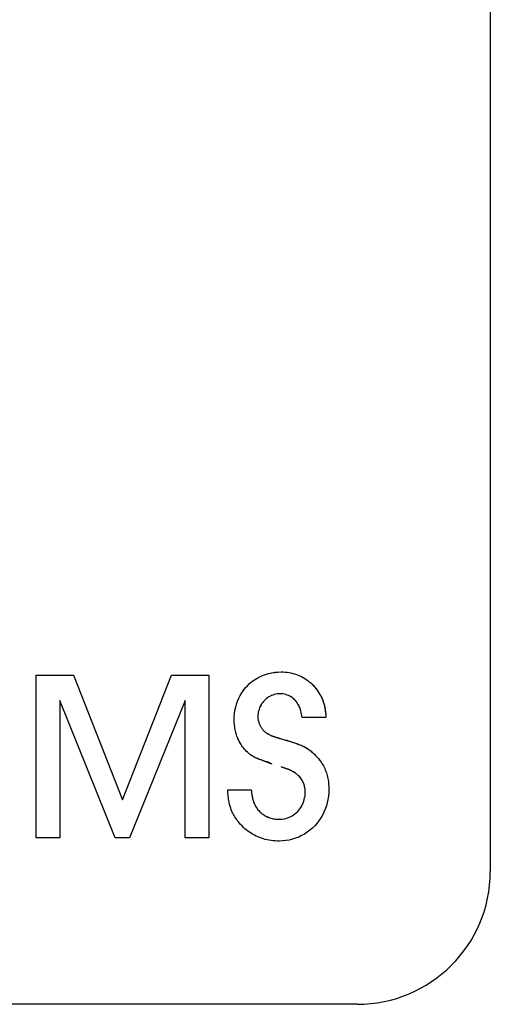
# Model space of a CAD drawing. Extents: x 1045 to 1651, y 1490 to 2391.
# Tile 6 of 11: x 1164 to 1170, y 2179 to 2191. Entities that reach past the tile are written whole.
import ezdxf

# ---------------------------------------------------------------- set-up
doc = ezdxf.new("R2010")
doc.units = 0
doc.layers.add('KF_SONA_5_FRONT', color=7, linetype='CONTINUOUS')

# ---------------------------------------------------------------- blocks, each defined once
blk = doc.blocks.new('KF_SONA_5_FRONT')
at = {"layer": 'KF_SONA_5_FRONT', "color": 179}
for p, q in [((92.583, -79.05), (92.583, -100.717)), ((86.891, -98.253), (87.359, -98.253)), ((86.891, -100.296), (86.891, -98.253)), ((86.891, -98.253), (87.359, -98.253)), ((86.891, -100.296), (86.891, -98.253)), ((87.359, -98.253), (87.975, -99.819)), ((87.359, -98.253), (87.975, -99.819)), ((87.975, -99.819), (88.587, -98.253)), ((87.975, -99.819), (88.587, -98.253)), ((88.587, -98.253), (89.054, -98.253)), ((88.587, -98.253), (89.054, -98.253)), ((89.054, -98.253), (89.054, -100.296)), ((89.054, -98.253), (89.054, -100.296)), ((87.882, -100.296), (87.189, -98.571)), ((87.189, -98.571), (87.189, -100.296)), ((87.189, -98.571), (87.189, -100.296)), ((87.882, -100.296), (87.189, -98.571)), ((88.757, -98.571), (88.063, -100.296)), ((88.757, -98.571), (88.063, -100.296)), ((88.757, -100.296), (88.757, -98.571)), ((88.757, -100.296), (88.757, -98.571)), ((90.523, -98.784), (90.223, -98.784)), ((90.523, -98.784), (90.223, -98.784)), ((89.293, -99.693), (89.587, -99.693)), ((89.293, -99.693), (89.587, -99.693)), ((87.189, -100.296), (86.891, -100.296)), ((87.189, -100.296), (86.891, -100.296)), ((88.063, -100.296), (87.882, -100.296)), ((88.063, -100.296), (87.882, -100.296)), ((89.054, -100.296), (88.757, -100.296)), ((89.054, -100.296), (88.757, -100.296)), ((90.915, -102.384), (69.249, -102.384))]:
    blk.add_line(p, q, dxfattribs=at)
for points in [[(89.373, -98.817), (89.373, -98.775), (89.378, -98.734), (89.383, -98.693), (89.393, -98.654), (89.402, -98.616), (89.416, -98.579), (89.431, -98.542), (89.447, -98.508), (89.468, -98.474), (89.49, -98.444), (89.513, -98.414), (89.539, -98.386), (89.566, -98.358), (89.596, -98.335), (89.627, -98.312), (89.659, -98.291), (89.694, -98.273), (89.727, -98.259), (89.765, -98.244), (89.802, -98.233), (89.841, -98.225), (89.881, -98.219), (89.922, -98.215), (89.963, -98.213)], [(89.373, -98.817), (89.373, -98.775), (89.378, -98.736), (89.383, -98.696), (89.393, -98.657), (89.402, -98.618), (89.415, -98.581), (89.43, -98.544), (89.447, -98.509), (89.467, -98.475), (89.489, -98.445), (89.511, -98.414), (89.539, -98.386), (89.566, -98.358), (89.596, -98.333), (89.627, -98.311), (89.66, -98.291), (89.694, -98.273), (89.729, -98.257), (89.766, -98.244), (89.803, -98.233), (89.843, -98.225), (89.882, -98.218), (89.922, -98.215), (89.963, -98.213)], [(89.963, -98.213), (89.987, -98.214), (90.012, -98.215), (90.037, -98.218), (90.06, -98.221), (90.084, -98.225), (90.107, -98.231), (90.13, -98.237), (90.153, -98.244), (90.173, -98.253), (90.195, -98.261), (90.217, -98.272), (90.237, -98.282), (90.257, -98.294), (90.277, -98.307), (90.296, -98.32), (90.314, -98.336), (90.332, -98.352), (90.349, -98.368), (90.365, -98.385), (90.383, -98.403), (90.397, -98.422), (90.413, -98.441), (90.426, -98.462), (90.44, -98.483)], [(89.963, -98.213), (89.987, -98.214), (90.012, -98.215), (90.037, -98.218), (90.06, -98.221), (90.083, -98.225), (90.107, -98.231), (90.13, -98.237), (90.153, -98.244), (90.173, -98.253), (90.195, -98.261), (90.217, -98.272), (90.237, -98.282), (90.257, -98.294), (90.277, -98.307), (90.297, -98.322), (90.314, -98.336), (90.332, -98.352), (90.349, -98.368), (90.367, -98.386), (90.383, -98.403), (90.397, -98.423), (90.413, -98.441), (90.426, -98.462), (90.44, -98.483)], [(89.948, -98.487), (89.929, -98.487), (89.911, -98.489), (89.893, -98.492), (89.876, -98.496), (89.859, -98.503), (89.842, -98.509), (89.826, -98.518), (89.809, -98.525), (89.795, -98.536), (89.78, -98.547), (89.766, -98.558), (89.752, -98.57), (89.739, -98.584), (89.729, -98.599), (89.717, -98.612), (89.709, -98.629), (89.698, -98.645), (89.692, -98.661), (89.685, -98.678), (89.681, -98.696), (89.675, -98.713), (89.672, -98.731), (89.67, -98.75), (89.67, -98.768)], [(89.948, -98.487), (89.929, -98.487), (89.912, -98.489), (89.893, -98.492), (89.876, -98.496), (89.859, -98.503), (89.842, -98.509), (89.826, -98.516), (89.809, -98.525), (89.795, -98.536), (89.78, -98.547), (89.766, -98.558), (89.752, -98.57), (89.739, -98.584), (89.727, -98.599), (89.717, -98.613), (89.707, -98.629), (89.698, -98.645), (89.692, -98.662), (89.685, -98.679), (89.681, -98.696), (89.675, -98.714), (89.672, -98.732), (89.67, -98.75), (89.67, -98.768)], [(90.223, -98.784), (90.221, -98.762), (90.218, -98.743), (90.214, -98.723), (90.21, -98.704), (90.204, -98.683), (90.198, -98.666), (90.189, -98.649), (90.182, -98.632), (90.171, -98.616), (90.162, -98.6), (90.15, -98.586), (90.138, -98.571), (90.126, -98.559), (90.113, -98.547), (90.098, -98.536), (90.084, -98.525), (90.069, -98.516), (90.053, -98.509), (90.037, -98.503), (90.02, -98.496), (90.002, -98.492), (89.984, -98.489), (89.966, -98.487), (89.948, -98.487)], [(90.223, -98.784), (90.221, -98.763), (90.218, -98.743), (90.214, -98.724), (90.21, -98.705), (90.204, -98.686), (90.198, -98.668), (90.19, -98.65), (90.182, -98.633), (90.172, -98.617), (90.162, -98.602), (90.153, -98.587), (90.14, -98.573), (90.127, -98.56), (90.114, -98.548), (90.098, -98.536), (90.085, -98.525), (90.069, -98.516), (90.054, -98.509), (90.037, -98.503), (90.02, -98.496), (90.002, -98.492), (89.984, -98.489), (89.966, -98.487), (89.948, -98.487)], [(90.44, -98.483), (90.448, -98.495), (90.454, -98.506), (90.46, -98.516), (90.464, -98.527), (90.47, -98.538), (90.476, -98.55), (90.48, -98.561), (90.483, -98.573), (90.488, -98.584), (90.493, -98.596), (90.496, -98.609), (90.499, -98.621), (90.503, -98.633), (90.505, -98.645), (90.507, -98.658), (90.51, -98.67), (90.512, -98.683), (90.515, -98.697), (90.517, -98.711), (90.518, -98.725), (90.52, -98.739), (90.521, -98.754), (90.522, -98.768), (90.523, -98.784)], [(90.44, -98.483), (90.447, -98.494), (90.451, -98.503), (90.458, -98.513), (90.464, -98.525), (90.469, -98.535), (90.472, -98.544), (90.477, -98.555), (90.482, -98.566), (90.486, -98.576), (90.49, -98.587), (90.493, -98.598), (90.497, -98.609), (90.499, -98.621), (90.503, -98.632), (90.505, -98.642), (90.507, -98.654), (90.51, -98.666), (90.512, -98.678), (90.513, -98.691), (90.515, -98.705), (90.517, -98.72), (90.52, -98.738), (90.522, -98.759), (90.523, -98.784)], [(89.51, -99.191), (89.499, -99.179), (89.488, -99.165), (89.479, -99.153), (89.469, -99.14), (89.459, -99.125), (89.451, -99.112), (89.443, -99.097), (89.435, -99.083), (89.428, -99.067), (89.422, -99.051), (89.414, -99.037), (89.408, -99.02), (89.402, -99.004), (89.396, -98.989), (89.393, -98.972), (89.388, -98.955), (89.385, -98.939), (89.382, -98.922), (89.379, -98.905), (89.377, -98.887), (89.375, -98.87), (89.373, -98.852), (89.373, -98.835), (89.373, -98.817)], [(89.51, -99.191), (89.499, -99.179), (89.488, -99.165), (89.479, -99.153), (89.469, -99.14), (89.459, -99.125), (89.451, -99.112), (89.443, -99.096), (89.435, -99.082), (89.427, -99.067), (89.419, -99.051), (89.414, -99.035), (89.408, -99.02), (89.402, -99.003), (89.396, -98.987), (89.393, -98.972), (89.388, -98.955), (89.385, -98.939), (89.382, -98.92), (89.379, -98.904), (89.377, -98.887), (89.375, -98.87), (89.373, -98.852), (89.373, -98.835), (89.373, -98.817)], [(89.67, -98.768), (89.67, -98.779), (89.67, -98.79), (89.671, -98.8), (89.673, -98.81), (89.675, -98.82), (89.677, -98.831), (89.681, -98.841), (89.682, -98.852), (89.686, -98.86), (89.689, -98.87), (89.694, -98.881), (89.698, -98.888), (89.703, -98.897), (89.709, -98.907), (89.714, -98.916), (89.72, -98.923), (89.726, -98.932), (89.733, -98.94), (89.739, -98.946), (89.746, -98.954), (89.755, -98.961), (89.762, -98.968), (89.77, -98.974), (89.78, -98.978)], [(89.67, -98.768), (89.67, -98.779), (89.67, -98.789), (89.671, -98.8), (89.673, -98.81), (89.675, -98.82), (89.677, -98.831), (89.681, -98.841), (89.682, -98.852), (89.686, -98.86), (89.689, -98.87), (89.694, -98.881), (89.698, -98.888), (89.703, -98.897), (89.709, -98.907), (89.714, -98.916), (89.72, -98.923), (89.726, -98.932), (89.733, -98.94), (89.739, -98.946), (89.746, -98.954), (89.755, -98.961), (89.762, -98.968), (89.77, -98.974), (89.78, -98.978)], [(89.78, -98.978), (89.784, -98.984), (89.791, -98.987), (89.797, -98.992), (89.804, -98.996), (89.812, -98.998), (89.819, -99.003), (89.826, -99.005), (89.832, -99.009), (89.841, -99.013), (89.848, -99.016), (89.856, -99.019), (89.866, -99.022), (89.875, -99.025), (89.884, -99.029), (89.895, -99.032), (89.905, -99.035), (89.917, -99.039), (89.928, -99.042), (89.939, -99.046), (89.952, -99.049), (89.965, -99.054), (89.977, -99.056), (89.991, -99.061), (90.005, -99.064)], [(89.78, -98.978), (89.786, -98.984), (89.793, -98.987), (89.798, -98.992), (89.806, -98.996), (89.813, -99), (89.82, -99.003), (89.827, -99.006), (89.836, -99.01), (89.844, -99.013), (89.853, -99.018), (89.861, -99.02), (89.87, -99.024), (89.879, -99.027), (89.889, -99.031), (89.899, -99.033), (89.91, -99.037), (89.919, -99.041), (89.931, -99.043), (89.942, -99.047), (89.954, -99.05), (89.967, -99.054), (89.98, -99.058), (89.992, -99.061), (90.005, -99.064)], [(90.005, -99.064), (90.031, -99.071), (90.054, -99.078), (90.078, -99.085), (90.098, -99.093), (90.121, -99.099), (90.141, -99.106), (90.161, -99.113), (90.181, -99.122), (90.198, -99.128), (90.216, -99.135), (90.233, -99.143), (90.248, -99.152), (90.263, -99.159), (90.278, -99.167), (90.292, -99.176), (90.305, -99.185), (90.32, -99.193), (90.332, -99.204), (90.345, -99.214), (90.356, -99.225), (90.368, -99.235), (90.38, -99.248), (90.392, -99.26), (90.405, -99.273)], [(90.005, -99.064), (90.045, -99.077), (90.078, -99.087), (90.105, -99.095), (90.128, -99.102), (90.149, -99.11), (90.167, -99.117), (90.184, -99.122), (90.2, -99.13), (90.217, -99.135), (90.231, -99.142), (90.246, -99.15), (90.261, -99.157), (90.275, -99.164), (90.288, -99.173), (90.3, -99.181), (90.313, -99.189), (90.326, -99.198), (90.338, -99.208), (90.348, -99.218), (90.36, -99.228), (90.371, -99.238), (90.383, -99.249), (90.392, -99.261), (90.405, -99.273)], [(89.849, -99.369), (89.813, -99.356), (89.784, -99.346), (89.758, -99.337), (89.737, -99.329), (89.718, -99.322), (89.703, -99.315), (89.688, -99.311), (89.675, -99.305), (89.663, -99.3), (89.652, -99.295), (89.64, -99.29), (89.63, -99.284), (89.62, -99.279), (89.61, -99.274), (89.601, -99.268), (89.591, -99.263), (89.583, -99.256), (89.575, -99.25), (89.566, -99.244), (89.558, -99.237), (89.548, -99.228), (89.538, -99.219), (89.525, -99.206), (89.51, -99.191)], [(89.849, -99.369), (89.816, -99.355), (89.789, -99.343), (89.765, -99.336), (89.744, -99.329), (89.724, -99.324), (89.709, -99.317), (89.694, -99.312), (89.678, -99.307), (89.665, -99.301), (89.652, -99.295), (89.637, -99.289), (89.624, -99.282), (89.611, -99.275), (89.599, -99.267), (89.588, -99.26), (89.579, -99.253), (89.569, -99.247), (89.561, -99.24), (89.554, -99.234), (89.548, -99.228), (89.54, -99.221), (89.533, -99.213), (89.523, -99.203), (89.51, -99.191)], [(90.405, -99.273), (90.417, -99.286), (90.429, -99.301), (90.44, -99.315), (90.451, -99.33), (90.461, -99.346), (90.471, -99.361), (90.482, -99.377), (90.491, -99.393), (90.499, -99.409), (90.507, -99.426), (90.515, -99.443), (90.522, -99.461), (90.528, -99.478), (90.534, -99.496), (90.539, -99.513), (90.543, -99.531), (90.547, -99.549), (90.551, -99.568), (90.553, -99.587), (90.556, -99.606), (90.557, -99.625), (90.558, -99.645), (90.56, -99.664), (90.56, -99.683)], [(90.405, -99.273), (90.417, -99.286), (90.429, -99.301), (90.44, -99.314), (90.451, -99.33), (90.461, -99.346), (90.471, -99.361), (90.482, -99.377), (90.491, -99.393), (90.499, -99.409), (90.507, -99.426), (90.515, -99.443), (90.522, -99.461), (90.528, -99.478), (90.534, -99.497), (90.539, -99.514), (90.544, -99.532), (90.547, -99.55), (90.551, -99.568), (90.553, -99.587), (90.556, -99.606), (90.557, -99.625), (90.558, -99.645), (90.56, -99.664), (90.56, -99.683)], [(90.102, -99.461), (90.095, -99.456), (90.09, -99.454), (90.085, -99.451), (90.08, -99.449), (90.075, -99.446), (90.071, -99.444), (90.066, -99.443), (90.061, -99.44), (90.057, -99.439), (90.053, -99.436), (90.048, -99.435), (90.043, -99.433), (90.038, -99.433), (90.033, -99.43), (90.027, -99.428), (90.022, -99.426), (90.015, -99.424), (90.009, -99.421), (90.002, -99.419), (89.994, -99.417), (89.987, -99.414), (89.977, -99.411), (89.97, -99.407), (89.96, -99.405)], [(90.102, -99.461), (90.096, -99.457), (90.091, -99.455), (90.087, -99.452), (90.083, -99.45), (90.079, -99.449), (90.075, -99.447), (90.073, -99.446), (90.068, -99.443), (90.063, -99.442), (90.061, -99.44), (90.056, -99.439), (90.052, -99.436), (90.048, -99.435), (90.043, -99.433), (90.038, -99.433), (90.032, -99.43), (90.025, -99.427), (90.018, -99.425), (90.011, -99.422), (90.003, -99.419), (89.992, -99.417), (89.983, -99.413), (89.971, -99.409), (89.96, -99.405)], [(90.262, -99.723), (90.262, -99.709), (90.262, -99.695), (90.261, -99.682), (90.258, -99.667), (90.255, -99.654), (90.253, -99.641), (90.249, -99.628), (90.246, -99.616), (90.24, -99.603), (90.234, -99.591), (90.228, -99.579), (90.221, -99.568), (90.214, -99.557), (90.207, -99.546), (90.198, -99.536), (90.19, -99.526), (90.181, -99.516), (90.17, -99.507), (90.16, -99.498), (90.149, -99.491), (90.138, -99.481), (90.126, -99.475), (90.114, -99.465), (90.102, -99.461)], [(90.262, -99.723), (90.262, -99.709), (90.262, -99.695), (90.261, -99.682), (90.258, -99.669), (90.255, -99.654), (90.253, -99.641), (90.249, -99.628), (90.246, -99.616), (90.24, -99.603), (90.234, -99.591), (90.228, -99.579), (90.221, -99.568), (90.214, -99.556), (90.207, -99.546), (90.198, -99.535), (90.189, -99.526), (90.181, -99.516), (90.17, -99.507), (90.159, -99.498), (90.149, -99.49), (90.138, -99.481), (90.126, -99.473), (90.114, -99.465), (90.102, -99.461)], [(89.422, -100.09), (89.411, -100.076), (89.4, -100.061), (89.39, -100.045), (89.381, -100.031), (89.373, -100.016), (89.364, -100.001), (89.355, -99.987), (89.348, -99.972), (89.343, -99.957), (89.337, -99.942), (89.331, -99.927), (89.325, -99.91), (89.321, -99.893), (89.316, -99.878), (89.312, -99.861), (89.309, -99.843), (89.306, -99.827), (89.303, -99.808), (89.301, -99.791), (89.298, -99.772), (89.296, -99.752), (89.295, -99.734), (89.293, -99.713), (89.293, -99.693)], [(89.422, -100.09), (89.411, -100.076), (89.4, -100.061), (89.389, -100.045), (89.381, -100.031), (89.373, -100.016), (89.364, -100.001), (89.355, -99.986), (89.348, -99.971), (89.342, -99.957), (89.336, -99.94), (89.33, -99.924), (89.325, -99.91), (89.319, -99.893), (89.316, -99.876), (89.312, -99.859), (89.309, -99.843), (89.304, -99.826), (89.302, -99.808), (89.3, -99.79), (89.297, -99.77), (89.296, -99.751), (89.295, -99.733), (89.293, -99.712), (89.293, -99.693)], [(89.587, -99.693), (89.589, -99.713), (89.591, -99.73), (89.595, -99.745), (89.596, -99.757), (89.597, -99.769), (89.599, -99.778), (89.601, -99.786), (89.603, -99.795), (89.604, -99.804), (89.606, -99.812), (89.608, -99.82), (89.61, -99.827), (89.613, -99.834), (89.615, -99.842), (89.618, -99.849), (89.62, -99.855), (89.624, -99.863), (89.626, -99.87), (89.63, -99.876), (89.632, -99.882), (89.636, -99.888), (89.64, -99.896), (89.644, -99.904), (89.648, -99.91)], [(89.587, -99.693), (89.589, -99.709), (89.591, -99.722), (89.592, -99.733), (89.593, -99.741), (89.595, -99.75), (89.595, -99.757), (89.596, -99.764), (89.598, -99.773), (89.599, -99.78), (89.601, -99.788), (89.603, -99.798), (89.605, -99.808), (89.608, -99.816), (89.61, -99.827), (89.613, -99.836), (89.616, -99.844), (89.619, -99.853), (89.623, -99.861), (89.626, -99.87), (89.63, -99.876), (89.634, -99.884), (89.638, -99.893), (89.643, -99.901), (89.648, -99.91)], [(90.56, -99.683), (90.558, -99.728), (90.555, -99.77), (90.547, -99.814), (90.539, -99.855), (90.528, -99.895), (90.513, -99.936), (90.497, -99.974), (90.478, -100.01), (90.457, -100.045), (90.434, -100.081), (90.408, -100.114), (90.382, -100.144), (90.353, -100.173), (90.321, -100.2), (90.288, -100.225), (90.254, -100.247), (90.218, -100.267), (90.182, -100.286), (90.143, -100.301), (90.104, -100.313), (90.063, -100.323), (90.023, -100.33), (89.981, -100.334), (89.939, -100.336)], [(90.56, -99.683), (90.558, -99.727), (90.555, -99.77), (90.547, -99.812), (90.54, -99.853), (90.528, -99.893), (90.515, -99.934), (90.498, -99.972), (90.478, -100.009), (90.458, -100.045), (90.435, -100.08), (90.408, -100.113), (90.383, -100.144), (90.353, -100.173), (90.321, -100.2), (90.288, -100.224), (90.254, -100.247), (90.218, -100.267), (90.182, -100.286), (90.142, -100.301), (90.103, -100.313), (90.063, -100.323), (90.022, -100.33), (89.98, -100.334), (89.939, -100.336)], [(89.932, -100.062), (89.954, -100.062), (89.976, -100.06), (89.999, -100.056), (90.02, -100.051), (90.042, -100.044), (90.061, -100.037), (90.081, -100.028), (90.1, -100.017), (90.118, -100.006), (90.135, -99.993), (90.153, -99.979), (90.169, -99.964), (90.182, -99.948), (90.195, -99.931), (90.207, -99.914), (90.219, -99.895), (90.229, -99.876), (90.239, -99.855), (90.246, -99.834), (90.252, -99.814), (90.256, -99.792), (90.261, -99.77), (90.262, -99.746), (90.262, -99.723)], [(89.932, -100.062), (89.954, -100.062), (89.976, -100.06), (89.999, -100.056), (90.02, -100.051), (90.041, -100.044), (90.061, -100.037), (90.081, -100.028), (90.1, -100.017), (90.118, -100.006), (90.135, -99.993), (90.153, -99.979), (90.169, -99.964), (90.183, -99.948), (90.196, -99.931), (90.207, -99.913), (90.219, -99.895), (90.229, -99.875), (90.239, -99.855), (90.246, -99.834), (90.252, -99.813), (90.256, -99.791), (90.261, -99.77), (90.262, -99.746), (90.262, -99.723)], [(89.648, -99.91), (89.655, -99.922), (89.663, -99.933), (89.671, -99.942), (89.681, -99.952), (89.689, -99.963), (89.698, -99.972), (89.71, -99.981), (89.721, -99.991), (89.732, -99.999), (89.744, -100.006), (89.755, -100.014), (89.768, -100.021), (89.781, -100.027), (89.793, -100.033), (89.807, -100.038), (89.819, -100.043), (89.832, -100.049), (89.848, -100.051), (89.861, -100.055), (89.875, -100.057), (89.889, -100.06), (89.904, -100.061), (89.918, -100.062), (89.932, -100.062)], [(89.648, -99.91), (89.655, -99.922), (89.663, -99.933), (89.671, -99.943), (89.681, -99.952), (89.689, -99.963), (89.7, -99.972), (89.71, -99.981), (89.721, -99.991), (89.733, -99.999), (89.744, -100.007), (89.755, -100.014), (89.768, -100.021), (89.781, -100.028), (89.794, -100.034), (89.807, -100.039), (89.82, -100.044), (89.833, -100.049), (89.848, -100.052), (89.861, -100.055), (89.876, -100.058), (89.89, -100.06), (89.904, -100.061), (89.918, -100.062), (89.932, -100.062)], [(89.939, -100.336), (89.912, -100.335), (89.885, -100.334), (89.861, -100.331), (89.836, -100.328), (89.812, -100.324), (89.787, -100.32), (89.762, -100.315), (89.739, -100.308), (89.716, -100.301), (89.692, -100.292), (89.67, -100.282), (89.648, -100.273), (89.626, -100.263), (89.605, -100.251), (89.584, -100.238), (89.563, -100.224), (89.544, -100.21), (89.525, -100.195), (89.508, -100.18), (89.488, -100.164), (89.471, -100.146), (89.454, -100.129), (89.438, -100.111), (89.422, -100.09)], [(89.939, -100.336), (89.912, -100.335), (89.887, -100.334), (89.861, -100.331), (89.837, -100.328), (89.812, -100.324), (89.787, -100.32), (89.763, -100.315), (89.739, -100.308), (89.716, -100.301), (89.694, -100.292), (89.67, -100.284), (89.649, -100.273), (89.627, -100.263), (89.606, -100.251), (89.584, -100.238), (89.566, -100.224), (89.545, -100.21), (89.525, -100.195), (89.508, -100.18), (89.488, -100.164), (89.471, -100.146), (89.454, -100.129), (89.438, -100.111), (89.422, -100.09)]]:
    blk.add_lwpolyline(points, dxfattribs=at)
blk.add_open_spline([(90.915, -102.384), (91.836, -102.384), (92.583, -101.638), (92.583, -100.717)], degree=3, dxfattribs=at)

msp = doc.modelspace()

# ---------------------------------------------------------------- block references
at = {"layer": 'KF_SONA_5_FRONT'}
msp.add_blockref('KF_SONA_5_FRONT', (1077.497, 2281.207), dxfattribs=at)

doc.saveas('drawing.dxf')
